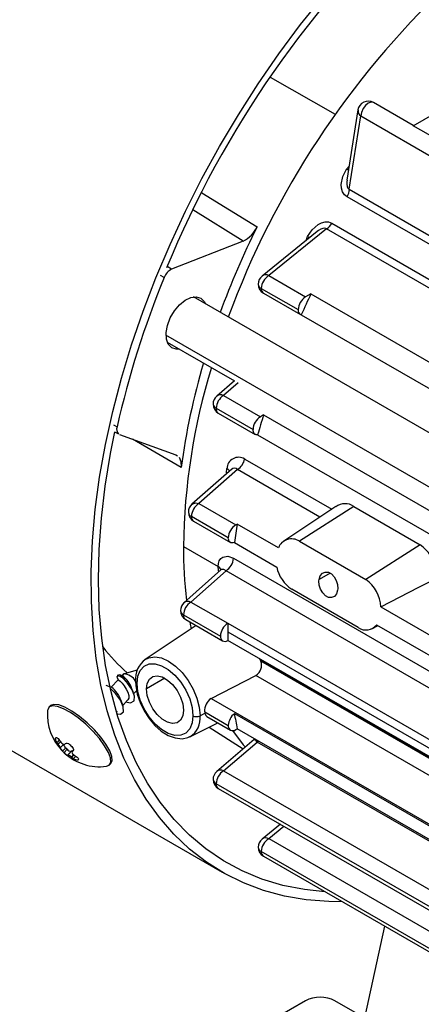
# Model space of a CAD drawing. Header units: inches. Extents: x 0 to 33, y 0 to 25.5.
# Tile 14 of 19: x 22.9 to 24.4, y 17.8 to 21.5. Entities that reach past the tile are written whole.
import ezdxf

# ---------------------------------------------------------------- set-up
doc = ezdxf.new("R2010")
doc.units = ezdxf.units.IN
doc.header["$LTSCALE"] = 3
doc.header["$MEASUREMENT"] = 0

msp = doc.modelspace()

# ---------------------------------------------------------------- linework, layer by layer
for p, q in [((23.8226, 21.2995), (24.0683, 21.1599)), ((24.3615, 21.1167), (24.5605, 21.2315)), ((24.3621, 21.117), (24.2123, 21.2035)), ((24.1537, 21.1758), (24.1122, 20.9118)), ((24.1212, 20.8769), (24.1647, 21.1533)), ((24.1647, 21.1533), (24.5681, 20.9205)), ((24.5681, 20.9974), (24.3615, 21.1167)), ((24.1108, 20.953), (24.1205, 20.9647)), ((24.1126, 20.9117), (24.1114, 20.9056)), ((23.5656, 20.8636), (23.7737, 20.7353)), ((24.1212, 20.8769), (26.7952, 19.3332)), ((26.7865, 19.3048), (24.1125, 20.8484)), ((23.7216, 20.682), (23.5316, 20.7993)), ((24.0553, 20.7494), (26.6473, 19.2531)), ((24.0004, 20.718), (23.7924, 20.5501)), ((24.0351, 20.7277), (23.8174, 20.5518)), ((26.627, 19.2314), (24.0351, 20.7277)), ((23.7216, 20.682), (23.4518, 20.5756)), ((23.9587, 20.6843), (23.9639, 20.6986)), ((23.4518, 20.5756), (23.4349, 20.5861)), ((23.4237, 20.5444), (23.4103, 20.5527)), ((23.8174, 20.5518), (23.9563, 20.4716)), ((23.7896, 20.5036), (23.9285, 20.4234)), ((23.7978, 20.4855), (23.9367, 20.4053)), ((23.9766, 20.4833), (23.9563, 20.4716)), ((23.9766, 20.4833), (26.2037, 19.1976)), ((26.1453, 18.964), (23.5337, 20.4716)), ((23.9404, 20.4039), (26.1606, 19.1222)), ((26.0271, 18.8282), (23.4305, 20.3272)), ((23.4353, 20.3012), (23.6891, 20.1547)), ((23.6887, 20.1549), (23.6217, 20.0977)), ((23.7031, 20.1476), (23.6474, 20.1)), ((23.6474, 20.1), (23.7863, 20.0198)), ((23.6196, 20.0518), (23.7585, 19.9716)), ((23.6277, 20.0338), (23.7666, 19.9536)), ((23.7983, 20.0267), (23.7863, 20.0198)), ((23.7983, 20.0267), (26.0254, 18.741)), ((23.2328, 19.9896), (23.2463, 19.9817)), ((23.2389, 19.9624), (23.2518, 19.9549)), ((23.2555, 19.9529), (23.4677, 19.8769)), ((23.4876, 19.8282), (23.3047, 19.9352)), ((23.7758, 19.9518), (25.9877, 18.675)), ((23.4677, 19.8769), (23.4741, 19.8722)), ((23.727, 19.8605), (24.0548, 19.6712)), ((23.6781, 19.822), (23.5282, 19.69)), ((23.7001, 19.821), (23.5543, 19.6926)), ((24.0106, 19.6418), (23.7001, 19.821)), ((23.5543, 19.6926), (23.6932, 19.6124)), ((24.0698, 19.6812), (23.8748, 19.5513)), ((24.138, 19.6817), (23.9332, 19.5511)), ((24.138, 19.6817), (24.3885, 19.5371)), ((23.6654, 19.5642), (23.5264, 19.6444)), ((23.5346, 19.6264), (23.6735, 19.5462)), ((23.6932, 19.6124), (23.6989, 19.6157)), ((23.8538, 19.5263), (23.6989, 19.6157)), ((23.4963, 19.5309), (23.6269, 19.4555)), ((23.6881, 19.5457), (23.8479, 19.4535)), ((23.9332, 19.5511), (24.1837, 19.4065)), ((24.3885, 19.5371), (24.1837, 19.4065)), ((23.6847, 19.4864), (26.2611, 17.9991)), ((23.6373, 19.4427), (23.4983, 19.3191)), ((23.6378, 19.4428), (23.6374, 19.4427)), ((23.6568, 19.4395), (23.5245, 19.3218)), ((26.2332, 17.9521), (23.6568, 19.4395)), ((24.049, 19.4303), (24.0074, 19.4063)), ((24.155, 19.2252), (23.9045, 19.3698)), ((23.5245, 19.3218), (23.6634, 19.2416)), ((24.24, 19.3034), (25.3849, 18.6424)), ((23.4966, 19.2736), (23.6355, 19.1934)), ((23.5048, 19.2555), (23.6437, 19.1753)), ((23.5439, 19.2329), (23.3527, 19.1056)), ((23.6636, 19.2417), (23.6634, 19.2416)), ((23.6636, 19.2417), (25.8907, 17.956)), ((24.2061, 19.2208), (24.2303, 19.2327)), ((24.2242, 19.2362), (25.379, 18.5695)), ((23.6634, 19.2094), (25.8708, 17.9351)), ((23.6634, 19.1773), (23.6636, 19.1774)), ((25.8626, 17.908), (23.6636, 19.1774)), ((22.1934, 19.1398), (23.6417, 18.3037)), ((23.7878, 19.099), (23.7846, 19.106)), ((23.7846, 19.106), (25.8627, 17.9064)), ((25.8634, 17.9008), (23.7878, 19.099)), ((23.2457, 19.0438), (23.2461, 19.0399)), ((23.2565, 19.0471), (23.2472, 19.0447)), ((23.2657, 19.0442), (23.2566, 19.047)), ((23.271, 19.0503), (23.2651, 19.0442)), ((23.2652, 19.0442), (23.2713, 19.0507)), ((23.271, 19.0503), (23.2713, 19.0507)), ((23.3224, 19.0645), (23.2731, 19.0515)), ((23.4267, 19.0344), (23.3571, 18.9943)), ((23.6011, 18.9584), (23.7693, 19.0454)), ((26.2519, 17.6122), (23.7693, 19.0454)), ((23.2503, 19.0285), (23.224, 19.0008)), ((23.2504, 19.0286), (23.2241, 19.0008)), ((23.3086, 18.9755), (23.32, 18.9876)), ((22.9945, 18.9305), (22.9894, 18.9251)), ((22.9908, 18.9265), (22.996, 18.9319)), ((22.996, 18.9319), (22.9945, 18.9305)), ((23.2676, 18.9324), (23.2868, 18.9526)), ((23.6011, 18.9584), (26.0592, 17.5393)), ((23.2441, 18.9075), (23.2456, 18.9092)), ((23.5589, 18.893), (23.577, 18.9024)), ((23.5763, 18.9084), (23.6654, 18.857)), ((23.5763, 18.9084), (23.577, 18.9024)), ((23.5842, 18.8905), (23.6735, 18.8389)), ((23.6881, 18.9017), (25.9152, 17.616)), ((23.5209, 18.8142), (23.6261, 18.8663)), ((23.5931, 18.8499), (23.7213, 18.7684)), ((23.0148, 18.8091), (23.0168, 18.8107)), ((23.6932, 18.8409), (23.6989, 18.8442)), ((25.893, 17.5776), (23.6989, 18.8442)), ((23.0288, 18.8019), (23.0201, 18.7927)), ((23.0334, 18.7953), (23.0247, 18.7861)), ((23.0322, 18.7721), (23.0449, 18.7854)), ((23.7632, 18.8041), (23.6217, 18.6832)), ((23.6474, 18.6855), (23.7745, 18.7943)), ((23.7648, 18.8062), (23.7631, 18.8041)), ((23.7795, 18.7977), (23.7745, 18.7943)), ((25.8925, 17.5717), (23.7745, 18.7943)), ((23.0529, 18.7724), (23.0408, 18.7597)), ((23.0585, 18.7669), (23.0464, 18.7542)), ((23.0529, 18.7724), (23.0585, 18.7669)), ((23.0736, 18.7591), (23.0594, 18.7441)), ((23.0756, 18.7607), (23.0603, 18.7446)), ((23.0736, 18.7591), (23.0756, 18.7607)), ((23.0754, 18.7367), (23.0838, 18.7456)), ((23.0818, 18.7631), (23.0775, 18.7585)), ((23.0777, 18.7587), (23.0818, 18.763)), ((23.0904, 18.7411), (23.0821, 18.7324)), ((23.1018, 18.7294), (23.0994, 18.7268)), ((23.1013, 18.7284), (23.0994, 18.7268)), ((23.2059, 18.7028), (23.2164, 18.7069)), ((23.2178, 18.7083), (23.223, 18.7137)), ((23.6474, 18.6855), (26.1523, 17.2395)), ((26.1245, 17.1912), (23.6196, 18.6373)), ((23.6277, 18.6193), (26.1327, 17.1732)), ((23.8616, 18.4843), (23.7925, 18.4283)), ((23.8174, 18.4301), (23.8748, 18.4767)), ((23.8174, 18.4301), (26.3224, 16.984)), ((26.2945, 16.9358), (23.7896, 18.3818)), ((23.7978, 18.3638), (26.3027, 16.9177)), ((24.2535, 18.1007), (24.1784, 17.7547)), ((23.9557, 17.819), (23.4267, 17.5137)), ((24.1784, 17.7547), (24.067, 17.819))]:
    msp.add_line(p, q)
at = {"flags": 128}
for points in [[(24.0949, 18.1923), (24.0444, 18.1927), (23.9592, 18.1994), (23.877, 18.2134), (23.7979, 18.2346), (23.7224, 18.2631), (23.6506, 18.2987), (23.5829, 18.3412), (23.5193, 18.3907), (23.4602, 18.4468), (23.4058, 18.5094), (23.3562, 18.5783), (23.3115, 18.6533), (23.2721, 18.734), (23.2379, 18.8203), (23.2091, 18.9118), (23.1857, 19.0082), (23.168, 19.1093), (23.1559, 19.2145), (23.1495, 19.3237), (23.1487, 19.4364), (23.1537, 19.5523), (23.1643, 19.6709), (23.1806, 19.7918), (23.2025, 19.9147), (23.2299, 20.0392), (23.2627, 20.1647), (23.3008, 20.291), (23.3441, 20.4174), (23.3925, 20.5437), (23.4457, 20.6695), (23.5036, 20.7941), (23.566, 20.9174), (23.6327, 21.0388), (23.7035, 21.1579), (23.778, 21.2743), (23.8562, 21.3876), (23.9376, 21.4975), (24.0221, 21.6036)], [(24.2123, 21.2035), (24.2032, 21.2053), (24.1926, 21.2016), (24.1819, 21.193), (24.1729, 21.1808), (24.1669, 21.1669), (24.1647, 21.1533)], [(24.1125, 20.8484), (24.1026, 20.8566), (24.0956, 20.8678), (24.0918, 20.8808), (24.091, 20.8956), (24.0971, 20.9251), (24.1108, 20.953)], [(24.1186, 20.9487), (24.1152, 20.9505), (24.1108, 20.953)], [(24.1114, 20.9056), (24.1113, 20.8957), (24.1128, 20.8872), (24.1143, 20.8836), (24.1162, 20.8807), (24.1185, 20.8784), (24.1212, 20.8769)], [(23.9639, 20.6986), (23.9811, 20.7244), (24.0037, 20.7444), (24.0169, 20.7512), (24.0301, 20.7544), (24.0433, 20.754), (24.0553, 20.7494)], [(24.0351, 20.7277), (24.0324, 20.7292), (24.0293, 20.7301), (24.022, 20.7298), (24.0138, 20.7269), (24.0053, 20.7219), (24.0006, 20.7178)], [(23.9639, 20.6986), (23.9683, 20.696), (23.9714, 20.6941)], [(23.4621, 20.4189), (23.4813, 20.4418), (23.5027, 20.4591), (23.5244, 20.4695), (23.5447, 20.4721), (23.562, 20.4667), (23.5748, 20.4537), (23.5788, 20.4456)], [(23.4804, 20.2751), (23.4694, 20.2747), (23.4522, 20.2801), (23.4394, 20.293), (23.432, 20.3125), (23.4308, 20.3369), (23.4357, 20.3643), (23.4464, 20.3924), (23.4621, 20.4189)], [(24.0295, 18.23), (23.952, 18.2381), (23.8704, 18.2541), (23.7922, 18.2776), (23.7177, 18.3083), (23.6471, 18.3463), (23.5806, 18.3914), (23.5186, 18.4434), (23.4612, 18.5022), (23.4085, 18.5675), (23.3609, 18.6392), (23.3185, 18.7169), (23.2813, 18.8004), (23.2497, 18.8894), (23.2235, 18.9836), (23.2031, 19.0826), (23.1883, 19.1862), (23.1794, 19.2939), (23.1762, 19.4054), (23.1788, 19.5202), (23.1873, 19.6381), (23.2015, 19.7585), (23.2215, 19.881), (23.2379, 19.9631)], [(23.7758, 19.9518), (23.7721, 19.9518), (23.7687, 19.9526), (23.7658, 19.9541), (23.7632, 19.9564), (23.7612, 19.9593), (23.7597, 19.9629), (23.7588, 19.967), (23.7585, 19.9716)], [(23.4801, 19.8678), (23.4871, 19.8518), (23.4876, 19.8282)], [(23.6593, 19.8044), (23.6589, 19.8093), (23.6602, 19.8243)], [(23.5287, 19.6895), (23.5315, 19.6923), (23.5424, 19.6949), (23.5543, 19.6926)], [(23.6881, 19.5457), (23.6834, 19.5445), (23.6791, 19.5444), (23.6752, 19.5454), (23.6718, 19.5474), (23.669, 19.5504), (23.667, 19.5543), (23.6658, 19.5589), (23.6654, 19.5642)], [(23.6269, 19.4555), (23.6281, 19.4674), (23.6315, 19.4775), (23.637, 19.4855), (23.6444, 19.491), (23.6631, 19.494), (23.6847, 19.4864)], [(23.6297, 19.4358), (23.6281, 19.4423), (23.6269, 19.4555)], [(23.6568, 19.4395), (23.6479, 19.4447), (23.6399, 19.4443), (23.6374, 19.4425)], [(24.077, 19.3661), (24.0727, 19.3525), (24.0649, 19.3428), (24.0545, 19.3382), (24.0429, 19.3391), (24.0312, 19.3452), (24.0208, 19.3558), (24.0128, 19.3696), (24.0079, 19.3854), (24.0069, 19.4014), (24.0074, 19.4063)], [(24.0074, 19.4063), (24.0119, 19.42), (24.0199, 19.4299), (24.0307, 19.4346), (24.0426, 19.4337), (24.0542, 19.4276), (24.0643, 19.417), (24.0721, 19.4031), (24.0767, 19.3872), (24.0776, 19.371), (24.077, 19.3661)], [(24.24, 19.3034), (24.3831, 19.3774), (24.4282, 19.4007)], [(23.5205, 19.2464), (23.522, 19.2384), (23.5254, 19.2206)], [(23.3527, 19.1056), (23.3657, 19.112), (23.3883, 19.1153), (23.4134, 19.111), (23.4399, 19.0991), (23.4664, 19.0804), (23.4916, 19.0557), (23.5141, 19.0263), (23.533, 18.9937), (23.5471, 18.9594), (23.5559, 18.9253), (23.5589, 18.893)], [(23.3216, 19.0148), (23.3247, 19.042), (23.3337, 19.0642), (23.3481, 19.08), (23.367, 19.0884), (23.3895, 19.0891), (23.4141, 19.0819), (23.4394, 19.0673), (23.464, 19.046), (23.4864, 19.0195), (23.5054, 18.9891), (23.5198, 18.9568), (23.5288, 18.9242), (23.5318, 18.8934)], [(23.2459, 19.0398), (23.2468, 19.0374), (23.2501, 19.0283)], [(23.3571, 18.9943), (23.36, 19.0153), (23.3682, 19.0313), (23.3812, 19.0411), (23.3978, 19.0439), (23.4168, 19.0393), (23.4366, 19.0279), (23.4556, 19.0105), (23.4723, 18.9885), (23.4853, 18.9637), (23.4935, 18.9382), (23.4963, 18.9139)], [(23.2246, 19.0008), (23.2148, 19.0038), (23.2057, 19.0067)], [(23.2503, 19.0284), (23.2502, 19.0285), (23.2504, 19.0286)], [(23.2504, 19.0286), (23.2526, 19.0276), (23.2577, 19.0232), (23.2649, 19.0157), (23.2728, 19.0056), (23.2805, 18.9939), (23.2866, 18.9816), (23.2901, 18.9699), (23.2904, 18.9601), (23.287, 18.9529), (23.2862, 18.952)], [(23.2779, 18.9455), (23.2973, 18.9421), (23.3103, 18.9492), (23.312, 18.9667), (23.3027, 18.9905), (23.2858, 19.0156), (23.2814, 19.0208)], [(23.3159, 19.0228), (23.3166, 19.0066), (23.3222, 18.9751), (23.3328, 18.9431), (23.3478, 18.912), (23.3667, 18.8829), (23.3886, 18.8571), (23.4129, 18.8356), (23.4387, 18.8194), (23.4653, 18.8095), (23.4915, 18.8068), (23.5128, 18.8109), (23.5201, 18.8148)], [(23.5318, 18.8934), (23.5288, 18.8661), (23.5198, 18.8439), (23.5054, 18.8282), (23.4864, 18.8197), (23.464, 18.8191), (23.4394, 18.8263), (23.4141, 18.8409), (23.3895, 18.8621), (23.367, 18.8887), (23.3481, 18.919), (23.3337, 18.9514), (23.3247, 18.9839), (23.3216, 19.0148)], [(23.249, 18.9001), (23.2594, 18.8992), (23.2704, 18.9084), (23.2698, 18.9274), (23.2587, 18.9521), (23.2409, 18.9766), (23.2232, 18.9946)], [(23.3086, 18.9778), (23.3053, 18.9867), (23.3023, 18.9949)], [(23.4963, 18.9139), (23.4935, 18.8929), (23.4853, 18.8768), (23.4723, 18.867), (23.4556, 18.8643), (23.4366, 18.8688), (23.4168, 18.8802), (23.3978, 18.8977), (23.3812, 18.9197), (23.3682, 18.9444), (23.36, 18.97), (23.3571, 18.9943)], [(22.9908, 18.9265), (22.9849, 18.9158), (22.9845, 18.9129)], [(23.2164, 18.7069), (23.2223, 18.7176), (23.2214, 18.7341), (23.2136, 18.7553), (23.1994, 18.7802), (23.1797, 18.8071), (23.1555, 18.8346), (23.1283, 18.8611), (23.0997, 18.8849), (23.0713, 18.9049), (23.0448, 18.9196), (23.0217, 18.9285), (23.0033, 18.9308), (22.9908, 18.9265)], [(23.223, 18.7137), (23.2275, 18.7231), (23.2265, 18.7395), (23.2187, 18.7608), (23.2046, 18.7856), (23.1848, 18.8125), (23.1607, 18.84), (23.1335, 18.8665), (23.1048, 18.8904), (23.0765, 18.9103), (23.0499, 18.9251), (23.0268, 18.9339), (23.0085, 18.9362), (22.996, 18.9319)], [(23.2677, 18.9338), (23.2644, 18.9426), (23.2614, 18.9508)], [(23.2462, 18.9103), (23.2459, 18.9095), (23.245, 18.9086)], [(23.577, 18.9024), (23.5801, 18.8943), (23.5844, 18.8909)], [(23.0168, 18.8107), (23.0186, 18.811), (23.0211, 18.8099), (23.0242, 18.8074), (23.0274, 18.8038), (23.0298, 18.8006)], [(23.6812, 18.8371), (23.7217, 18.7841), (23.7298, 18.7746)], [(23.0201, 18.7927), (23.0173, 18.7974), (23.0153, 18.802), (23.0142, 18.8057), (23.0143, 18.8083), (23.0148, 18.8091)], [(23.0343, 18.794), (23.0377, 18.79), (23.0414, 18.7871), (23.0448, 18.7854), (23.0478, 18.7853), (23.0495, 18.7861)], [(23.0525, 18.7888), (23.0552, 18.7901), (23.0589, 18.7898), (23.0632, 18.7882), (23.0674, 18.7854), (23.0697, 18.7832)], [(23.0754, 18.7777), (23.0788, 18.774), (23.0811, 18.77), (23.0822, 18.7662), (23.0818, 18.7631), (23.0807, 18.7614)], [(23.7745, 18.7943), (23.7697, 18.7983), (23.7662, 18.8013), (23.7631, 18.8041), (23.7634, 18.8039)], [(23.0771, 18.7611), (23.0765, 18.7611), (23.0756, 18.7607)], [(23.0777, 18.7587), (23.0765, 18.7565), (23.0769, 18.7536), (23.0788, 18.7503), (23.082, 18.747), (23.0851, 18.7446)], [(23.0918, 18.7402), (23.0961, 18.7371), (23.0995, 18.734), (23.1015, 18.7313), (23.1019, 18.7292), (23.1013, 18.7284)]]:
    msp.add_lwpolyline(points, dxfattribs=at)
for centre, radius, start, end in [((27.0072, 19.1096), 3.8654, 132.5779, 157.6274), ((26.7411, 19.2614), 3.2784, 133.4953, 159.7575), ((24.1926, 21.1694), 0.0394, 60.0027, 170.6774), ((24.1743, 21.1713), 0.0204, 167.7259, 241.9333), ((24.064, 20.8789), 0.0573, 327.8836, 357.9555), ((24.0047, 20.7762), 0.0573, 302.0428, 332.1171), ((26.6681, 19.2955), 3.2327, 153.5518, 159.7709), ((23.6738, 20.7809), 0.1098, 295.7918, 335.4894), ((23.4757, 20.5259), 0.0552, 115.6003, 160.3281), ((23.8066, 20.5345), 0.0204, 58.0723, 132.2728), ((26.7212, 19.1952), 3.5628, 157.7467, 167.2464), ((23.8174, 20.5196), 0.0394, 129.301, 180), ((23.8174, 20.5196), 0.0394, 180, 240.0027), ((23.7973, 20.5212), 0.0193, 184.7697, 246.5504), ((23.85, 20.5008), 0.0605, 122.6055, 177.3945), ((23.8083, 20.5012), 0.0189, 172.7442, 235.9436), ((27.3994, 18.877), 3.781, 154.8607, 156.1825), ((23.9889, 20.4206), 0.0605, 122.6055, 177.3945), ((23.9462, 20.4208), 0.0179, 171.8405, 251.0598), ((26.0695, 19.4838), 2.6047, 163.5256, 172.402), ((25.8885, 19.5024), 2.3923, 162.9192, 179.3192), ((23.6474, 20.0679), 0.0394, 130.6001, 180), ((23.68, 20.049), 0.0605, 122.6055, 177.3945), ((23.6366, 20.0822), 0.0208, 58.8048, 133.9483), ((23.6474, 20.0679), 0.0394, 180, 240.0027), ((23.6273, 20.0695), 0.0193, 184.8644, 246.4558), ((23.6383, 20.0494), 0.0189, 172.7442, 235.9436), ((23.8189, 19.9688), 0.0605, 122.6055, 177.3945), ((26.9886, 19.0282), 3.3429, 162.6213, 163.9614), ((23.2683, 19.9728), 0.0238, 157.9342, 227.0011), ((23.7041, 19.8231), 0.0439, 58.484, 178.4987), ((23.6665, 19.8728), 0.0617, 302.9343, 348.5075), ((23.6487, 19.8011), 0.0259, 32.7327, 63.6153), ((23.6886, 19.8089), 0.0167, 46.6281, 135.1777), ((23.5543, 19.6605), 0.0394, 131.3124, 180), ((23.5869, 19.6417), 0.0605, 122.6055, 177.3945), ((24.1055, 19.6373), 0.055, 53.8598, 129.2942), ((23.5543, 19.6605), 0.0394, 180, 240.0027), ((23.5342, 19.6621), 0.0193, 184.9162, 246.404), ((23.5452, 19.642), 0.0189, 172.7442, 235.9436), ((23.7258, 19.5615), 0.0605, 122.6055, 177.3945), ((26.4057, 19.1598), 2.7449, 170.438, 171.917), ((23.9039, 19.5053), 0.0543, 57.4179, 157.2409), ((25.1458, 19.5258), 1.6495, 179.8258, 186.8923), ((24.3076, 19.4205), 0.1419, 9.7628, 55.2072), ((23.624, 19.4907), 0.0608, 302.7051, 355.9971), ((23.6173, 19.4359), 0.0218, 18.2348, 63.8939), ((23.9777, 19.4804), 0.1326, 191.7093, 236.4822), ((24.1086, 19.2985), 0.1315, 2.1277, 55.1729), ((23.5245, 19.2896), 0.0394, 131.6353, 180), ((23.5571, 19.2708), 0.0605, 122.6055, 177.3945), ((23.5136, 19.2987), 0.0255, 64.8779, 127.0065), ((23.5245, 19.2896), 0.0394, 180, 240.0027), ((23.5048, 19.2916), 0.0199, 185.785, 245.5351), ((23.5153, 19.2712), 0.0189, 172.7442, 235.9436), ((23.696, 19.1906), 0.0605, 122.6055, 177.3945), ((25.8072, 19.2094), 2.1439, 179.1352, 179.9981), ((24.1837, 19.2678), 0.0514, 236.0643, 322.0231), ((23.6525, 19.1906), 0.0172, 170.786, 309.2033), ((25.7515, 19.2094), 2.0882, 179.9981, 180.8763), ((23.7458, 19.5817), 0.7001, 217.7773, 228.8319), ((23.4046, 19.0319), 0.0892, 124.0125, 185.8754), ((23.7467, 19.0832), 0.044, 300.7912, 21.0235), ((23.237, 18.9927), 0.0526, 32.4133, 78.6656), ((23.2025, 18.9704), 0.0936, 32.6177, 54.7265), ((23.2067, 18.9621), 0.1011, 18.6002, 54.219), ((23.2688, 18.9958), 0.0549, 30.6453, 87.3803), ((23.1658, 18.9192), 0.1005, 18.2435, 53.9608), ((23.3256, 19.0237), 0.00976, 185.2447, 246.1128), ((23.6308, 18.9125), 0.0547, 122.9346, 184.3139), ((23.1808, 18.8981), 0.1969, 175.6912, 224.6355), ((23.478, 18.8835), 0.0815, 301.7485, 6.6897), ((23.5458, 18.9205), 0.0305, 242.7384, 295.5295), ((23.7269, 18.8538), 0.0616, 129.0607, 177.0852), ((25.2103, 19.1598), 1.544, 189.6227, 191.7933), ((23.6823, 18.8542), 0.0172, 170.786, 309.2033), ((23.1918, 18.907), 0.2062, 213.648, 215.8806), ((23.0007, 18.7645), 0.0323, 13.4428, 42.006), ((23.2014, 18.9148), 0.2062, 213.648, 215.8806), ((23.0669, 18.7901), 0.0226, 191.97, 231.4291), ((22.6301, 19.2561), 0.6299, 311.7385, 312.1035), ((23.2103, 18.922), 0.1975, 224.6318, 226.915), ((23.0274, 18.78), 0.00927, 294.4518, 300.5416), ((23.0599, 18.7849), 0.0316, 204.9221, 232.8153), ((23.1808, 18.8981), 0.1969, 224.6355, 227.4115), ((23.1813, 18.8984), 0.1975, 224.6318, 226.915), ((23.0868, 18.7927), 0.0558, 223.6742, 240.6469), ((23.1808, 18.8981), 0.1969, 227.4115, 277.32), ((23.0735, 18.7775), 0.0184, 214.9735, 270.2614), ((23.0556, 18.7526), 0.00927, 294.4518, 300.5416), ((23.0519, 18.7099), 0.0357, 48.812, 76.4229), ((23.19, 18.9047), 0.2033, 235.7091, 237.9633), ((22.6583, 19.2287), 0.6299, 311.7385, 312.1035), ((23.1996, 18.9125), 0.2033, 235.7091, 237.9633), ((23.0981, 18.7524), 0.0256, 231.3222, 272.8497), ((23.6474, 18.6534), 0.0394, 130.6888, 180), ((23.68, 18.6346), 0.0605, 122.6055, 177.3945), ((23.6364, 18.6655), 0.0228, 61.2879, 129.6554), ((23.6474, 18.6534), 0.0394, 180, 240.0027), ((23.6273, 18.655), 0.0193, 184.8644, 246.4558), ((23.6389, 18.6352), 0.0194, 173.7012, 234.9867), ((23.8174, 18.3979), 0.0394, 129.3567, 180), ((23.85, 18.3791), 0.0605, 122.6055, 177.3945), ((23.8064, 18.4109), 0.0221, 59.9961, 128.6005), ((23.8174, 18.3979), 0.0394, 180, 240.0027), ((23.7973, 18.3995), 0.0193, 184.7697, 246.5504), ((23.8089, 18.3797), 0.0194, 173.7012, 234.9867), ((24.0113, 17.7115), 0.121, 62.6097, 117.3903)]:
    msp.add_arc(centre, radius, start, end)

doc.saveas('drawing.dxf')
